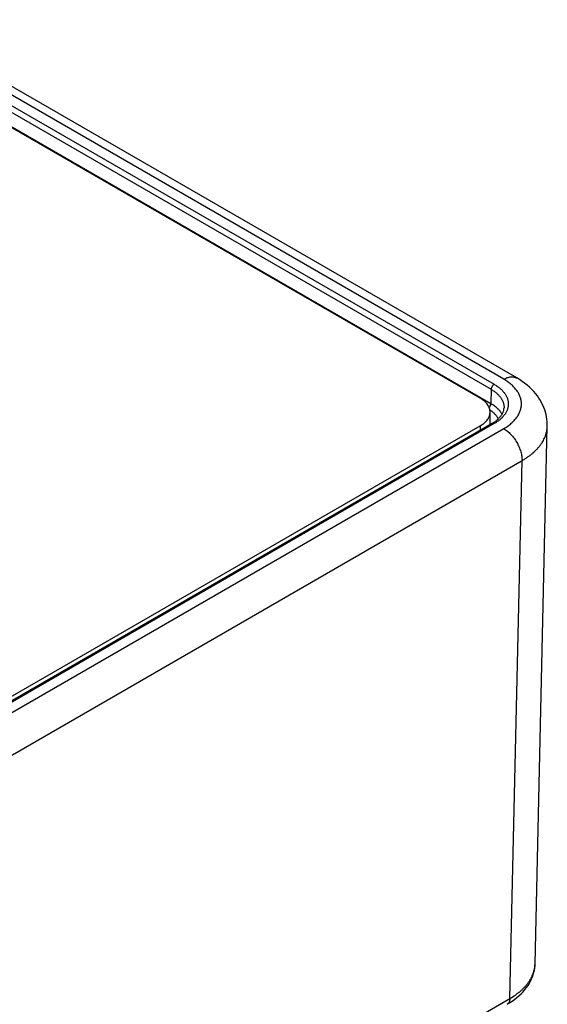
# Model space of a CAD drawing. Header units: inches. Extents: x 0 to 34, y 0 to 22.
# Tile 71 of 78: x 28.633 to 29.244, y 14.045 to 15.187. Entities that reach past the tile are written whole.
import ezdxf

# ---------------------------------------------------------------- set-up
doc = ezdxf.new("R2010")
doc.units = ezdxf.units.IN
doc.header["$LTSCALE"] = 1.87
doc.header["$MEASUREMENT"] = 0
doc.layers.get('0').update_dxf_attribs({"linetype": 'CONTINUOUS'})

msp = doc.modelspace()

# ---------------------------------------------------------------- linework, layer by layer
at = {"color": 7, "linetype": 'CONTINUOUS'}
for p, q in [((29.194, 14.7698), (28.4748, 15.185)), ((29.209, 14.7713), (28.4898, 15.1865)), ((28.5565, 15.1258), (29.1828, 14.7641)), ((28.5565, 15.1178), (29.1794, 14.7582)), ((28.5565, 15.1013), (29.1791, 14.7418)), ((29.1666, 14.7479), (28.5565, 15.1002)), ((29.1794, 14.7582), (29.1791, 14.7418)), ((29.1781, 14.7173), (29.1781, 14.7318)), ((26.8823, 13.3968), (29.1666, 14.7158)), ((29.1804, 14.7186), (26.8916, 13.3971)), ((29.1828, 14.7184), (26.894, 13.3968)), ((26.9039, 13.3904), (29.194, 14.7127)), ((29.1666, 14.7158), (29.1666, 14.7106)), ((29.2302, 14.0922), (29.2444, 14.7155)), ((29.2444, 14.7155), (29.2444, 14.7155)), ((26.9251, 13.3533), (29.2152, 14.6755)), ((29.201, 14.0521), (29.2152, 14.6755)), ((26.9204, 12.7354), (29.201, 14.0521))]:
    msp.add_line(p, q, dxfattribs=at)
for points in [[(29.2444, 14.7155), (29.2444, 14.7178), (29.2443, 14.7206), (29.244, 14.7234), (29.2436, 14.7262), (29.243, 14.729), (29.2423, 14.7317), (29.2414, 14.7345), (29.2404, 14.7372), (29.2392, 14.74), (29.2379, 14.7427), (29.2364, 14.7453), (29.2347, 14.748), (29.2329, 14.7506), (29.2308, 14.7532), (29.2287, 14.7557), (29.2263, 14.7582), (29.2238, 14.7606), (29.2211, 14.7629), (29.2182, 14.7652), (29.2152, 14.7673), (29.2121, 14.7694), (29.209, 14.7713)], [(29.1979, 14.0455), (29.2008, 14.0472), (29.2038, 14.0492), (29.2066, 14.0512), (29.2093, 14.0533), (29.2119, 14.0555), (29.2143, 14.0578), (29.2165, 14.0601), (29.2186, 14.0625), (29.2204, 14.0649), (29.2222, 14.0674), (29.2237, 14.0699), (29.2251, 14.0724), (29.2263, 14.0749), (29.2274, 14.0775), (29.2282, 14.08), (29.229, 14.0826), (29.2295, 14.0852), (29.2299, 14.0877), (29.2302, 14.0903), (29.2302, 14.0922)]]:
    msp.add_lwpolyline(points, dxfattribs=at)
for points, knots in [([(29.194, 14.7698), (29.1946, 14.7702), (29.196, 14.7709), (29.198, 14.7718), (29.2001, 14.7723), (29.202, 14.7727), (29.2036, 14.7727), (29.2049, 14.7726), (29.2057, 14.7725), (29.2066, 14.7723), (29.2074, 14.772), (29.2082, 14.7717), (29.2087, 14.7714), (29.209, 14.7713)], [0, 0, 0, 0, 0.148569, 0.289427, 0.422615, 0.548501, 0.667827, 0.72541, 0.781814, 0.837244, 0.891923, 0.946091, 1, 1, 1, 1]), ([(29.194, 14.7127), (29.1948, 14.7131), (29.1963, 14.7141), (29.1986, 14.7156), (29.2007, 14.7171), (29.2027, 14.7188), (29.2045, 14.7204), (29.2067, 14.7227), (29.2092, 14.7257), (29.2111, 14.7288), (29.2124, 14.7314), (29.2131, 14.7333), (29.2137, 14.7353), (29.2141, 14.7373), (29.2144, 14.7393), (29.2145, 14.7412), (29.2144, 14.7432), (29.2141, 14.7452), (29.2137, 14.7472), (29.2131, 14.7491), (29.2124, 14.7511), (29.2115, 14.753), (29.2104, 14.7549), (29.2091, 14.7567), (29.2077, 14.7586), (29.2062, 14.7603), (29.2045, 14.7621), (29.2027, 14.7637), (29.2007, 14.7653), (29.1986, 14.7669), (29.1963, 14.7684), (29.1948, 14.7694), (29.194, 14.7698)], [0, 0, 0, 0, 0.037614, 0.074281, 0.109985, 0.144719, 0.178492, 0.211322, 0.274251, 0.333899, 0.362686, 0.390883, 0.418592, 0.445926, 0.473006, 0.499956, 0.526907, 0.553988, 0.581323, 0.609033, 0.637232, 0.666021, 0.695488, 0.72571, 0.756753, 0.788672, 0.821504, 0.855279, 0.890013, 0.925717, 0.962386, 1, 1, 1, 1]), ([(29.1828, 14.7641), (29.1826, 14.764), (29.1821, 14.7636), (29.1815, 14.7631), (29.1809, 14.7623), (29.1804, 14.7616), (29.18, 14.7607), (29.1796, 14.7599), (29.1794, 14.759), (29.1794, 14.7584), (29.1794, 14.7582)], [0, 0, 0, 0, 0.113944, 0.236817, 0.36615, 0.498924, 0.631847, 0.761617, 0.885178, 1, 1, 1, 1]), ([(29.1794, 14.7582), (29.1805, 14.7575), (29.1822, 14.7564), (29.1843, 14.7548), (29.1858, 14.7536), (29.1872, 14.7524), (29.1888, 14.7507), (29.1902, 14.7489), (29.1915, 14.7471), (29.1923, 14.7457), (29.1929, 14.7442), (29.1935, 14.7428), (29.1939, 14.7413), (29.1942, 14.7399), (29.1943, 14.7384), (29.1943, 14.7374), (29.1943, 14.7369)], [0, 0, 0, 0, 0.148795, 0.220277, 0.28979, 0.35735, 0.422995, 0.548745, 0.60911, 0.667956, 0.725446, 0.781772, 0.837148, 0.891808, 0.946005, 1, 1, 1, 1]), ([(29.1828, 14.7641), (29.1841, 14.7634), (29.1859, 14.7622), (29.1882, 14.7605), (29.1903, 14.7588), (29.1922, 14.757), (29.1939, 14.7551), (29.195, 14.7536), (29.196, 14.7522), (29.1968, 14.7506), (29.1976, 14.7491), (29.1982, 14.7476), (29.1987, 14.746), (29.199, 14.7444), (29.1992, 14.7428), (29.1993, 14.7412), (29.1992, 14.7396), (29.199, 14.7381), (29.1987, 14.7365), (29.1982, 14.7349), (29.1976, 14.7334), (29.1968, 14.7318), (29.196, 14.7303), (29.195, 14.7288), (29.1939, 14.7274), (29.1922, 14.7255), (29.1903, 14.7237), (29.1882, 14.7219), (29.1859, 14.7203), (29.1841, 14.7191), (29.1828, 14.7184)], [0, 0, 0, 0, 0.074268, 0.10997, 0.144704, 0.211285, 0.243203, 0.274248, 0.30447, 0.333936, 0.362723, 0.390922, 0.418633, 0.445968, 0.473049, 0.5, 0.526951, 0.554032, 0.581367, 0.609078, 0.637277, 0.666064, 0.69553, 0.725752, 0.756797, 0.788715, 0.855296, 0.89003, 0.925732, 1, 1, 1, 1]), ([(29.1781, 14.7318), (29.1781, 14.7322), (29.1781, 14.7329), (29.1779, 14.7341), (29.1777, 14.7352), (29.1774, 14.7363), (29.1769, 14.7374), (29.1762, 14.7388), (29.1751, 14.7406), (29.1735, 14.7426), (29.1715, 14.7445), (29.1691, 14.7463), (29.1675, 14.7474), (29.1666, 14.7479)], [0, 0, 0, 0, 0.053912, 0.108083, 0.162764, 0.218195, 0.274602, 0.332186, 0.451513, 0.577398, 0.710584, 0.851438, 1, 1, 1, 1]), ([(29.1666, 14.7158), (29.1675, 14.7163), (29.1691, 14.7173), (29.1715, 14.7191), (29.1735, 14.721), (29.1751, 14.7231), (29.1762, 14.7248), (29.1769, 14.7263), (29.1774, 14.7274), (29.1777, 14.7285), (29.1779, 14.7296), (29.1781, 14.7307), (29.1781, 14.7315), (29.1781, 14.7318)], [0, 0, 0, 0, 0.148562, 0.289416, 0.422602, 0.548487, 0.667814, 0.725398, 0.781805, 0.837236, 0.891917, 0.946088, 1, 1, 1, 1]), ([(29.1771, 14.737), (29.1772, 14.7372), (29.1775, 14.7375), (29.1779, 14.7381), (29.1782, 14.7387), (29.1785, 14.7393), (29.1788, 14.7399), (29.179, 14.7406), (29.1791, 14.7412), (29.1791, 14.7416), (29.1791, 14.7418)], [0, 0, 0, 0, 0.127264, 0.257257, 0.388272, 0.518558, 0.646394, 0.770162, 0.888422, 1, 1, 1, 1]), ([(29.1778, 14.7345), (29.1784, 14.7341), (29.1795, 14.7333), (29.1815, 14.7317), (29.1833, 14.73), (29.1849, 14.7282), (29.1859, 14.7268), (29.1868, 14.7253), (29.1873, 14.7243), (29.1876, 14.7238)], [0, 0, 0, 0, 0.139536, 0.274716, 0.53202, 0.654513, 0.773128, 0.888165, 1, 1, 1, 1]), ([(29.1791, 14.7418), (29.1799, 14.7414), (29.1813, 14.7405), (29.1833, 14.7391), (29.1852, 14.7376), (29.1869, 14.736), (29.1885, 14.7344), (29.1898, 14.7327), (29.191, 14.731), (29.1917, 14.7298), (29.192, 14.7292)], [0, 0, 0, 0, 0.140775, 0.276937, 0.408442, 0.535316, 0.657665, 0.775686, 0.889668, 1, 1, 1, 1]), ([(29.1804, 14.7186), (29.1815, 14.7193), (29.1831, 14.7203), (29.1851, 14.7217), (29.1865, 14.7228), (29.1877, 14.724), (29.1892, 14.7255), (29.1905, 14.7271), (29.1917, 14.7287), (29.1924, 14.7299), (29.193, 14.7311), (29.1934, 14.7322), (29.1938, 14.7334), (29.1941, 14.7346), (29.1943, 14.7358), (29.1943, 14.7365), (29.1943, 14.7369)], [0, 0, 0, 0, 0.159814, 0.235842, 0.30919, 0.379821, 0.447722, 0.575362, 0.635292, 0.692769, 0.747971, 0.801134, 0.852549, 0.90256, 0.95157, 1, 1, 1, 1]), ([(29.1828, 14.7184), (29.1827, 14.7184), (29.1825, 14.7185), (29.1822, 14.7187), (29.1818, 14.7188), (29.1815, 14.7188), (29.1812, 14.7188), (29.1809, 14.7188), (29.1806, 14.7187), (29.1805, 14.7187), (29.1804, 14.7186)], [0, 0, 0, 0, 0.14861, 0.289505, 0.42273, 0.54865, 0.668007, 0.781943, 0.89199, 1, 1, 1, 1]), ([(29.194, 14.7127), (29.1947, 14.7122), (29.1961, 14.7113), (29.1982, 14.7098), (29.2002, 14.708), (29.2022, 14.706), (29.2041, 14.7039), (29.2059, 14.7016), (29.2076, 14.6992), (29.2091, 14.6966), (29.2105, 14.694), (29.2117, 14.6913), (29.2128, 14.6886), (29.2137, 14.6859), (29.2144, 14.6832), (29.2149, 14.6806), (29.2151, 14.678), (29.2152, 14.6763), (29.2152, 14.6755)], [0, 0, 0, 0, 0.055934, 0.1144, 0.175151, 0.237883, 0.302243, 0.367845, 0.434277, 0.501107, 0.567898, 0.634214, 0.699626, 0.763726, 0.826132, 0.886499, 0.944534, 1, 1, 1, 1]), ([(29.2152, 14.6755), (29.2163, 14.6761), (29.2185, 14.6775), (29.2216, 14.6796), (29.2246, 14.6817), (29.2283, 14.6847), (29.2316, 14.6879), (29.2346, 14.6912), (29.2366, 14.6938), (29.2384, 14.6964), (29.2399, 14.699), (29.2413, 14.7017), (29.2424, 14.7044), (29.2432, 14.7072), (29.2439, 14.7099), (29.2443, 14.7127), (29.2444, 14.7146), (29.2444, 14.7155)], [0, 0, 0, 0, 0.07499, 0.148114, 0.219351, 0.288698, 0.421747, 0.485587, 0.547716, 0.608235, 0.667265, 0.724956, 0.781478, 0.837023, 0.891803, 0.946049, 1, 1, 1, 1]), ([(29.201, 14.0521), (29.2032, 14.0534), (29.2064, 14.0554), (29.2104, 14.0584), (29.2132, 14.0606), (29.2158, 14.063), (29.2182, 14.0654), (29.2204, 14.0679), (29.2224, 14.0704), (29.2241, 14.073), (29.2257, 14.0756), (29.227, 14.0783), (29.2281, 14.081), (29.229, 14.0838), (29.2297, 14.0865), (29.2301, 14.0893), (29.2302, 14.0912), (29.2302, 14.0921)], [0, 0, 0, 0, 0.148129, 0.219394, 0.288769, 0.356267, 0.421921, 0.485785, 0.547932, 0.608463, 0.667498, 0.725183, 0.781688, 0.837203, 0.89194, 0.946126, 1, 1, 1, 1]), ([(29.201, 14.0521), (29.201, 14.0518), (29.2009, 14.051), (29.2008, 14.0499), (29.2005, 14.049), (29.2002, 14.0481), (29.1997, 14.0472), (29.1992, 14.0465), (29.1986, 14.0459), (29.1981, 14.0456), (29.1979, 14.0455)], [0, 0, 0, 0, 0.148048, 0.288504, 0.421452, 0.547285, 0.666755, 0.780987, 0.891473, 1, 1, 1, 1])]:
    msp.add_open_spline(points, degree=3, knots=knots, dxfattribs=at)
msp.add_open_spline([(29.2302, 14.0921), (29.2302, 14.0921), (29.2302, 14.0922), (29.2302, 14.0922)], degree=3, dxfattribs=at)

doc.saveas('drawing.dxf')
